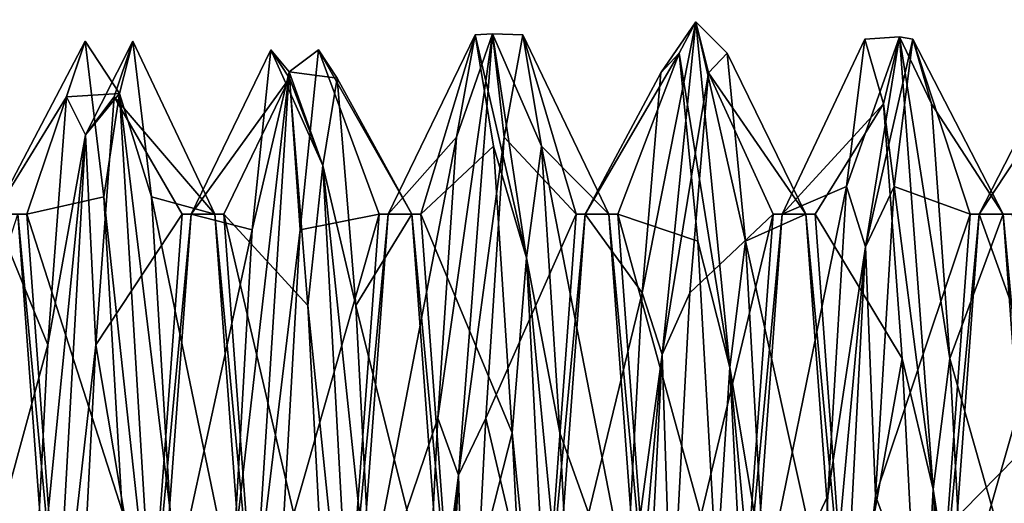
# Model space of a CAD drawing. Header units: millimetres. Extents: x -94 to 205, y -120 to 508.
# Tile 33 of 161: x -14.14 to -10.15, y 0.64 to 2.61. Entities that reach past the tile are written whole.
import ezdxf

# ---------------------------------------------------------------- set-up
doc = ezdxf.new("R2010")
doc.units = ezdxf.units.MM
doc.header["$LTSCALE"] = 65.185185
for name, color, linetype in [('24', 7, 'CONTINUOUS'), ('26', 7, 'CONTINUOUS'), ('766', 7, 'CONTINUOUS'), ('767', 7, 'CONTINUOUS'), ('768', 7, 'CONTINUOUS'), ('769', 7, 'CONTINUOUS'), ('770', 7, 'CONTINUOUS'), ('771', 7, 'CONTINUOUS'), ('907', 7, 'CONTINUOUS'), ('908', 7, 'CONTINUOUS'), ('909', 7, 'CONTINUOUS'), ('910', 7, 'CONTINUOUS'), ('911', 7, 'CONTINUOUS'), ('912', 7, 'CONTINUOUS')]:
    doc.layers.add(name, color=color, linetype=linetype)

msp = doc.modelspace()

# ---------------------------------------------------------------- linework, layer by layer
at = {"layer": '24', "linetype": 'CONTINUOUS'}
for points in [[(-23.5, 0, 71), (23.5, 0, 71), (19.0165, 13.8066, 71), (-23.5, 0, 71)], [(-19.0165, 13.8066, 71), (-23.5, 0, 71), (19.0165, 13.8066, 71), (-19.0165, 13.8066, 71)]]:
    msp.add_3dface(points, dxfattribs=at)
at = {"layer": '26', "linetype": 'CONTINUOUS'}
for points in [[(-14.3483, 3.5, 43), (-7.4833, 3.5, 43), (-14.3483, -3.5, 43), (-14.3483, 3.5, 43)], [(-14.3483, -3.5, 43), (-7.4833, 3.5, 43), (-7.4833, -3.5, 43), (-14.3483, -3.5, 43)]]:
    msp.add_3dface(points, dxfattribs=at)
at = {"layer": '766', "linetype": 'CONTINUOUS'}
for points in [[(-13.9541, 2.2946, 47.895), (-13.7391, 2.3085, 50.1962), (-13.8787, 2.5207, 49.3639), (-13.9541, 2.2946, 47.895)], [(-13.8787, 2.5207, 49.3639), (-13.7391, 2.3085, 50.1962), (-13.8033, 1.8884, 50.7088), (-13.8787, 2.5207, 49.3639)], [(-13.7391, 2.3085, 50.1962), (-13.8768, 2.1411, 47.5249), (-13.6848, 2.5207, 49.3639), (-13.7391, 2.3085, 50.1962)], [(-13.6848, 2.5207, 49.3639), (-13.8768, 2.1411, 47.5249), (-13.7602, 2.2946, 47.895), (-13.6848, 2.5207, 49.3639)], [(-13.6094, 1.8884, 50.7088), (-13.7391, 2.3085, 50.1962), (-13.6848, 2.5207, 49.3639), (-13.6094, 1.8884, 50.7088)], [(-13.2002, 1.7554, 47.1548), (-13.0507, 2.3964, 47.9914), (-13.1248, 2.4864, 48.4488), (-13.2002, 1.7554, 47.1548)], [(-13.0507, 2.3964, 47.9914), (-12.913, 2.0168, 50.6408), (-13.1248, 2.4864, 48.4488), (-13.0507, 2.3964, 47.9914)], [(-13.1248, 2.4864, 48.4488), (-12.913, 2.0168, 50.6408), (-13.0494, 2.3707, 49.9304), (-13.1248, 2.4864, 48.4488)], [(-12.8554, 2.3707, 49.9304), (-13.0507, 2.3964, 47.9914), (-12.9308, 2.4864, 48.4488), (-12.8554, 2.3707, 49.9304)], [(-12.9308, 2.4864, 48.4488), (-13.0507, 2.3964, 47.9914), (-13.0062, 1.7554, 47.1548), (-12.9308, 2.4864, 48.4488)], [(-13.1884, 0.2364, 46.4108), (-13.0507, 2.3964, 47.9914), (-13.2756, 0.4266, 46.4892), (-13.1884, 0.2364, 46.4108)], [(-13.2756, 0.4266, 46.4892), (-13.0507, 2.3964, 47.9914), (-13.2002, 1.7554, 47.1548), (-13.2756, 0.4266, 46.4892)], [(-13.0507, 2.3964, 47.9914), (-13.1884, 0.2364, 46.4108), (-13.0062, 1.7554, 47.1548), (-13.0507, 2.3964, 47.9914)], [(-12.913, 2.0168, 50.6408), (-13.0507, 2.3964, 47.9914), (-12.8554, 2.3707, 49.9304), (-12.913, 2.0168, 50.6408)], [(-13.0494, 2.3707, 49.9304), (-12.913, 2.0168, 50.6408), (-12.974, 1.4477, 51.0953), (-13.0494, 2.3707, 49.9304)], [(-12.78, 1.4477, 51.0953), (-12.913, 2.0168, 50.6408), (-12.8554, 2.3707, 49.9304), (-12.78, 1.4477, 51.0953)], [(-14.0295, 1.2871, 46.8024), (-13.8768, 2.1411, 47.5249), (-13.9541, 2.2946, 47.895), (-14.0295, 1.2871, 46.8024)], [(-13.8768, 2.1411, 47.5249), (-13.7391, 2.3085, 50.1962), (-13.9541, 2.2946, 47.895), (-13.8768, 2.1411, 47.5249)], [(-13.7602, 2.2946, 47.895), (-13.8768, 2.1411, 47.5249), (-13.8355, 1.2871, 46.8024), (-13.7602, 2.2946, 47.895)], [(-13.7391, 2.3085, 50.1962), (-13.6014, 0.0296, 51.5998), (-13.8033, 1.8884, 50.7088), (-13.7391, 2.3085, 50.1962)], [(-13.6014, 0.0296, 51.5998), (-13.7391, 2.3085, 50.1962), (-13.534, 0.613, 51.4719), (-13.6014, 0.0296, 51.5998)], [(-13.534, 0.613, 51.4719), (-13.7391, 2.3085, 50.1962), (-13.6094, 1.8884, 50.7088), (-13.534, 0.613, 51.4719)], [(-14.0145, -0.2953, 46.4168), (-13.8768, 2.1411, 47.5249), (-14.1049, -0.1586, 46.4582), (-14.0145, -0.2953, 46.4168)], [(-14.1049, -0.1586, 46.4582), (-13.8768, 2.1411, 47.5249), (-14.0295, 1.2871, 46.8024), (-14.1049, -0.1586, 46.4582)], [(-13.8768, 2.1411, 47.5249), (-14.0145, -0.2953, 46.4168), (-13.8355, 1.2871, 46.8024), (-13.8768, 2.1411, 47.5249)], [(-12.913, 2.0168, 50.6408), (-12.7754, -0.5, 51.5515), (-12.974, 1.4477, 51.0953), (-12.913, 2.0168, 50.6408)], [(-12.7754, -0.5, 51.5515), (-12.913, 2.0168, 50.6408), (-12.7046, 0.0317, 51.5466), (-12.7754, -0.5, 51.5515)], [(-12.7046, 0.0317, 51.5466), (-12.913, 2.0168, 50.6408), (-12.78, 1.4477, 51.0953), (-12.7046, 0.0317, 51.5466)], [(-13.8033, 1.8884, 50.7088), (-13.6014, 0.0296, 51.5998), (-13.7279, 0.613, 51.4719), (-13.8033, 1.8884, 50.7088)], [(-13.0062, 1.7554, 47.1548), (-13.1884, 0.2364, 46.4108), (-13.0816, 0.4266, 46.4892), (-13.0062, 1.7554, 47.1548)], [(-12.974, 1.4477, 51.0953), (-12.7754, -0.5, 51.5515), (-12.8986, 0.0317, 51.5466), (-12.974, 1.4477, 51.0953)], [(-13.8355, 1.2871, 46.8024), (-14.0145, -0.2953, 46.4168), (-13.9109, -0.1586, 46.4582), (-13.8355, 1.2871, 46.8024)]]:
    msp.add_3dface(points, dxfattribs=at)
at = {"layer": '767', "linetype": 'CONTINUOUS'}
for points in [[(-13.9541, 2.2946, 47.895), (-13.8787, 2.5207, 49.3639), (-14.2483, 1.8186, 47.9499), (-13.9541, 2.2946, 47.895)], [(-14.2483, 1.8186, 47.9499), (-13.8787, 2.5207, 49.3639), (-14.115, 1.8186, 50.05), (-14.2483, 1.8186, 47.9499)], [(-13.8787, 2.5207, 49.3639), (-13.8033, 1.8884, 50.7088), (-14.115, 1.8186, 50.05), (-13.8787, 2.5207, 49.3639)], [(-13.2002, 1.7554, 47.1548), (-13.1248, 2.4864, 48.4488), (-13.4483, 1.8186, 47.9499), (-13.2002, 1.7554, 47.1548)], [(-13.1248, 2.4864, 48.4488), (-13.0494, 2.3707, 49.9304), (-13.4483, 1.8186, 47.9499), (-13.1248, 2.4864, 48.4488)], [(-13.4483, 1.8186, 47.9499), (-13.0494, 2.3707, 49.9304), (-13.315, 1.8186, 50.0501), (-13.4483, 1.8186, 47.9499)], [(-13.0494, 2.3707, 49.9304), (-12.974, 1.4477, 51.0953), (-13.315, 1.8186, 50.0501), (-13.0494, 2.3707, 49.9304)], [(-14.0295, 1.2871, 46.8024), (-13.9541, 2.2946, 47.895), (-14.2483, 1.8186, 47.9499), (-14.0295, 1.2871, 46.8024)], [(-13.8033, 1.8884, 50.7088), (-13.7279, 0.613, 51.4719), (-14.115, 1.8186, 50.05), (-13.8033, 1.8884, 50.7088)], [(-14.3816, 0, 46.9), (-14.0295, 1.2871, 46.8024), (-14.2483, 1.8186, 47.9499), (-14.3816, 0, 46.9)], [(-14.115, 1.8186, 50.05), (-13.7279, 0.613, 51.4719), (-13.9816, 0, 51.1), (-14.115, 1.8186, 50.05)], [(-13.5816, 0, 46.9), (-13.2002, 1.7554, 47.1548), (-13.4483, 1.8186, 47.9499), (-13.5816, 0, 46.9)], [(-12.974, 1.4477, 51.0953), (-12.8986, 0.0317, 51.5466), (-13.315, 1.8186, 50.0501), (-12.974, 1.4477, 51.0953)], [(-13.315, 1.8186, 50.0501), (-12.8986, 0.0317, 51.5466), (-13.1816, 0, 51.1), (-13.315, 1.8186, 50.0501)], [(-13.2756, 0.4266, 46.4892), (-13.2002, 1.7554, 47.1548), (-13.5816, 0, 46.9), (-13.2756, 0.4266, 46.4892)], [(-14.1049, -0.1586, 46.4582), (-14.0295, 1.2871, 46.8024), (-14.3816, 0, 46.9), (-14.1049, -0.1586, 46.4582)]]:
    msp.add_3dface(points, dxfattribs=at)
at = {"layer": '768', "linetype": 'CONTINUOUS'}
for points in [[(-13.6848, 2.5207, 49.3639), (-13.7602, 2.2946, 47.895), (-13.3517, 1.8186, 50.05), (-13.6848, 2.5207, 49.3639)], [(-13.6094, 1.8884, 50.7088), (-13.6848, 2.5207, 49.3639), (-13.3517, 1.8186, 50.05), (-13.6094, 1.8884, 50.7088)], [(-12.9308, 2.4864, 48.4488), (-13.0062, 1.7554, 47.1548), (-12.685, 1.8186, 47.9499), (-12.9308, 2.4864, 48.4488)], [(-12.8554, 2.3707, 49.9304), (-12.9308, 2.4864, 48.4488), (-12.5517, 1.8186, 50.0501), (-12.8554, 2.3707, 49.9304)], [(-12.5517, 1.8186, 50.0501), (-12.9308, 2.4864, 48.4488), (-12.685, 1.8186, 47.9499), (-12.5517, 1.8186, 50.0501)], [(-12.78, 1.4477, 51.0953), (-12.8554, 2.3707, 49.9304), (-12.5517, 1.8186, 50.0501), (-12.78, 1.4477, 51.0953)], [(-13.7602, 2.2946, 47.895), (-13.8355, 1.2871, 46.8024), (-13.485, 1.8186, 47.9499), (-13.7602, 2.2946, 47.895)], [(-13.3517, 1.8186, 50.05), (-13.7602, 2.2946, 47.895), (-13.485, 1.8186, 47.9499), (-13.3517, 1.8186, 50.05)], [(-13.534, 0.613, 51.4719), (-13.6094, 1.8884, 50.7088), (-13.2184, 0, 51.1), (-13.534, 0.613, 51.4719)], [(-13.2184, 0, 51.1), (-13.6094, 1.8884, 50.7088), (-13.3517, 1.8186, 50.05), (-13.2184, 0, 51.1)], [(-14.0184, 0, 51.1), (-14.3633, 1.1619, 51.2663), (-14.1517, 1.8186, 50.0501), (-14.0184, 0, 51.1)], [(-13.485, 1.8186, 47.9499), (-13.8355, 1.2871, 46.8024), (-13.6184, 0, 46.9), (-13.485, 1.8186, 47.9499)], [(-13.0062, 1.7554, 47.1548), (-13.0816, 0.4266, 46.4892), (-12.685, 1.8186, 47.9499), (-13.0062, 1.7554, 47.1548)], [(-12.685, 1.8186, 47.9499), (-13.0816, 0.4266, 46.4892), (-12.8184, 0, 46.9), (-12.685, 1.8186, 47.9499)], [(-12.4184, 0, 51.1), (-12.78, 1.4477, 51.0953), (-12.5517, 1.8186, 50.0501), (-12.4184, 0, 51.1)], [(-12.7046, 0.0317, 51.5466), (-12.78, 1.4477, 51.0953), (-12.4184, 0, 51.1), (-12.7046, 0.0317, 51.5466)], [(-13.8355, 1.2871, 46.8024), (-13.9109, -0.1586, 46.4582), (-13.6184, 0, 46.9), (-13.8355, 1.2871, 46.8024)], [(-14.2879, -0.3009, 51.5289), (-14.3633, 1.1619, 51.2663), (-14.0184, 0, 51.1), (-14.2879, -0.3009, 51.5289)]]:
    msp.add_3dface(points, dxfattribs=at)
at = {"layer": '769', "linetype": 'CONTINUOUS'}
for points in [[(-11.5362, 1.2484, 46.7193), (-11.3986, 2.5998, 49.0296), (-11.6168, 1.4995, 46.9415), (-11.5362, 1.2484, 46.7193)], [(-11.6168, 1.4995, 46.9415), (-11.3986, 2.5998, 49.0296), (-11.5414, 2.3932, 48.1289), (-11.6168, 1.4995, 46.9415)], [(-11.5414, 2.3932, 48.1289), (-11.3986, 2.5998, 49.0296), (-11.466, 2.4719, 49.613), (-11.5414, 2.3932, 48.1289)], [(-11.3986, 2.5998, 49.0296), (-11.5362, 1.2484, 46.7193), (-11.3475, 2.3932, 48.1289), (-11.3986, 2.5998, 49.0296)], [(-11.3986, 2.5998, 49.0296), (-11.2609, 1.1962, 51.3085), (-11.466, 2.4719, 49.613), (-11.3986, 2.5998, 49.0296)], [(-11.2609, 1.1962, 51.3085), (-11.3986, 2.5998, 49.0296), (-11.1967, 1.7088, 50.8884), (-11.2609, 1.1962, 51.3085)], [(-11.1967, 1.7088, 50.8884), (-11.3986, 2.5998, 49.0296), (-11.2721, 2.4719, 49.613), (-11.1967, 1.7088, 50.8884)], [(-11.2721, 2.4719, 49.613), (-11.3986, 2.5998, 49.0296), (-11.3475, 2.3932, 48.1289), (-11.2721, 2.4719, 49.613)], [(-12.3623, 0.7583, 46.513), (-12.2246, 2.5515, 48.5), (-12.4462, 0.9893, 46.6532), (-12.3623, 0.7583, 46.513)], [(-12.4462, 0.9893, 46.6532), (-12.2246, 2.5515, 48.5), (-12.3708, 2.1307, 47.6049), (-12.4462, 0.9893, 46.6532)], [(-12.3708, 2.1307, 47.6049), (-12.2246, 2.5515, 48.5), (-12.2954, 2.5466, 49.0317), (-12.3708, 2.1307, 47.6049)], [(-12.2246, 2.5515, 48.5), (-12.3623, 0.7583, 46.513), (-12.1768, 2.1307, 47.6049), (-12.2246, 2.5515, 48.5)], [(-12.2246, 2.5515, 48.5), (-12.087, 1.6408, 51.0168), (-12.2954, 2.5466, 49.0317), (-12.2246, 2.5515, 48.5)], [(-12.2954, 2.5466, 49.0317), (-12.087, 1.6408, 51.0168), (-12.22, 2.0953, 50.4477), (-12.2954, 2.5466, 49.0317)], [(-12.087, 1.6408, 51.0168), (-12.2246, 2.5515, 48.5), (-12.026, 2.0953, 50.4477), (-12.087, 1.6408, 51.0168)], [(-12.026, 2.0953, 50.4477), (-12.2246, 2.5515, 48.5), (-12.1014, 2.5466, 49.0317), (-12.026, 2.0953, 50.4477)], [(-12.1014, 2.5466, 49.0317), (-12.2246, 2.5515, 48.5), (-12.1768, 2.1307, 47.6049), (-12.1014, 2.5466, 49.0317)], [(-10.7101, 1.6863, 47.021), (-10.5725, 2.5394, 49.5579), (-10.7875, 1.9304, 47.3388), (-10.7101, 1.6863, 47.021)], [(-10.7875, 1.9304, 47.3388), (-10.5725, 2.5394, 49.5579), (-10.7121, 2.5289, 48.6991), (-10.7875, 1.9304, 47.3388)], [(-10.7121, 2.5289, 48.6991), (-10.5725, 2.5394, 49.5579), (-10.6367, 2.2663, 50.1619), (-10.7121, 2.5289, 48.6991)], [(-10.5725, 2.5394, 49.5579), (-10.7101, 1.6863, 47.021), (-10.5181, 2.5289, 48.6991), (-10.5725, 2.5394, 49.5579)], [(-10.5181, 2.5289, 48.6991), (-10.7101, 1.6863, 47.021), (-10.5935, 1.9304, 47.3388), (-10.5181, 2.5289, 48.6991)], [(-10.5725, 2.5394, 49.5579), (-10.4348, 0.7015, 51.5036), (-10.6367, 2.2663, 50.1619), (-10.5725, 2.5394, 49.5579)], [(-10.4348, 0.7015, 51.5036), (-10.5725, 2.5394, 49.5579), (-10.3673, 1.2319, 51.229), (-10.4348, 0.7015, 51.5036)], [(-10.3673, 1.2319, 51.229), (-10.5725, 2.5394, 49.5579), (-10.4427, 2.2663, 50.1619), (-10.3673, 1.2319, 51.229)], [(-10.4427, 2.2663, 50.1619), (-10.5725, 2.5394, 49.5579), (-10.5181, 2.5289, 48.6991), (-10.4427, 2.2663, 50.1619)], [(-11.466, 2.4719, 49.613), (-11.2609, 1.1962, 51.3085), (-11.3906, 1.7088, 50.8884), (-11.466, 2.4719, 49.613)], [(-11.3475, 2.3932, 48.1289), (-11.5362, 1.2484, 46.7193), (-11.4229, 1.4995, 46.9415), (-11.3475, 2.3932, 48.1289)], [(-10.6367, 2.2663, 50.1619), (-10.4348, 0.7015, 51.5036), (-10.5613, 1.2319, 51.229), (-10.6367, 2.2663, 50.1619)], [(-12.1768, 2.1307, 47.6049), (-12.3623, 0.7583, 46.513), (-12.2522, 0.9893, 46.6532), (-12.1768, 2.1307, 47.6049)], [(-12.22, 2.0953, 50.4477), (-12.087, 1.6408, 51.0168), (-12.1446, 0.9304, 51.3707), (-12.22, 2.0953, 50.4477)], [(-11.9506, 0.9304, 51.3707), (-12.087, 1.6408, 51.0168), (-12.026, 2.0953, 50.4477), (-11.9506, 0.9304, 51.3707)], [(-10.8629, 0.6745, 46.5441), (-10.7101, 1.6863, 47.021), (-10.7875, 1.9304, 47.3388), (-10.8629, 0.6745, 46.5441)], [(-10.5935, 1.9304, 47.3388), (-10.7101, 1.6863, 47.021), (-10.6689, 0.6745, 46.5441), (-10.5935, 1.9304, 47.3388)], [(-11.3906, 1.7088, 50.8884), (-11.2609, 1.1962, 51.3085), (-11.3152, 0.3639, 51.5207), (-11.3906, 1.7088, 50.8884)], [(-11.1213, 0.3639, 51.5207), (-11.2609, 1.1962, 51.3085), (-11.1967, 1.7088, 50.8884), (-11.1213, 0.3639, 51.5207)], [(-10.8478, -0.9538, 46.5813), (-10.7101, 1.6863, 47.021), (-10.9383, -0.8111, 46.5858), (-10.8478, -0.9538, 46.5813)], [(-10.9383, -0.8111, 46.5858), (-10.7101, 1.6863, 47.021), (-10.8629, 0.6745, 46.5441), (-10.9383, -0.8111, 46.5858)], [(-10.7101, 1.6863, 47.021), (-10.8478, -0.9538, 46.5813), (-10.6689, 0.6745, 46.5441), (-10.7101, 1.6863, 47.021)], [(-12.087, 1.6408, 51.0168), (-11.9493, -1.0086, 51.3964), (-12.1446, 0.9304, 51.3707), (-12.087, 1.6408, 51.0168)], [(-11.9493, -1.0086, 51.3964), (-12.087, 1.6408, 51.0168), (-11.8752, -0.5512, 51.4864), (-11.9493, -1.0086, 51.3964)], [(-11.8752, -0.5512, 51.4864), (-12.087, 1.6408, 51.0168), (-11.9506, 0.9304, 51.3707), (-11.8752, -0.5512, 51.4864)], [(-11.6922, 0.0952, 46.455), (-11.5362, 1.2484, 46.7193), (-11.6168, 1.4995, 46.9415), (-11.6922, 0.0952, 46.455)], [(-11.4229, 1.4995, 46.9415), (-11.5362, 1.2484, 46.7193), (-11.4982, 0.0952, 46.455), (-11.4229, 1.4995, 46.9415)], [(-11.6739, -1.426, 46.8259), (-11.5362, 1.2484, 46.7193), (-11.7676, -1.3415, 46.8352), (-11.6739, -1.426, 46.8259)], [(-11.7676, -1.3415, 46.8352), (-11.5362, 1.2484, 46.7193), (-11.6922, 0.0952, 46.455), (-11.7676, -1.3415, 46.8352)], [(-11.5362, 1.2484, 46.7193), (-11.6739, -1.426, 46.8259), (-11.4982, 0.0952, 46.455), (-11.5362, 1.2484, 46.7193)], [(-10.5613, 1.2319, 51.229), (-10.4348, 0.7015, 51.5036), (-10.4859, -0.222, 51.5371), (-10.5613, 1.2319, 51.229)], [(-10.2919, -0.222, 51.5371), (-10.4348, 0.7015, 51.5036), (-10.3673, 1.2319, 51.229), (-10.2919, -0.222, 51.5371)], [(-11.2609, 1.1962, 51.3085), (-11.1232, -1.4751, 51.1411), (-11.3152, 0.3639, 51.5207), (-11.2609, 1.1962, 51.3085)], [(-11.1232, -1.4751, 51.1411), (-11.2609, 1.1962, 51.3085), (-11.0459, -1.105, 51.2946), (-11.1232, -1.4751, 51.1411)], [(-11.0459, -1.105, 51.2946), (-11.2609, 1.1962, 51.3085), (-11.1213, 0.3639, 51.5207), (-11.0459, -1.105, 51.2946)], [(-12.5216, -0.4891, 46.5006), (-12.3623, 0.7583, 46.513), (-12.4462, 0.9893, 46.6532), (-12.5216, -0.4891, 46.5006)], [(-12.2522, 0.9893, 46.6532), (-12.3623, 0.7583, 46.513), (-12.3276, -0.4891, 46.5006), (-12.2522, 0.9893, 46.6532)], [(-12.1446, 0.9304, 51.3707), (-11.9493, -1.0086, 51.3964), (-12.0692, -0.5512, 51.4864), (-12.1446, 0.9304, 51.3707)], [(-12.597, -1.8009, 47.1991), (-12.5, -1.8385, 47.1615), (-12.3623, 0.7583, 46.513), (-12.597, -1.8009, 47.1991)], [(-12.597, -1.8009, 47.1991), (-12.3623, 0.7583, 46.513), (-12.5216, -0.4891, 46.5006), (-12.597, -1.8009, 47.1991)], [(-12.3623, 0.7583, 46.513), (-12.5, -1.8385, 47.1615), (-12.3276, -0.4891, 46.5006), (-12.3623, 0.7583, 46.513)], [(-10.4348, 0.7015, 51.5036), (-10.2971, -1.8799, 50.7962), (-10.4859, -0.222, 51.5371), (-10.4348, 0.7015, 51.5036)], [(-10.2971, -1.8799, 50.7962), (-10.4348, 0.7015, 51.5036), (-10.2165, -1.6003, 50.9812), (-10.2971, -1.8799, 50.7962)], [(-10.2165, -1.6003, 50.9812), (-10.4348, 0.7015, 51.5036), (-10.2919, -0.222, 51.5371), (-10.2165, -1.6003, 50.9812)], [(-10.6689, 0.6745, 46.5441), (-10.8478, -0.9538, 46.5813), (-10.7443, -0.8111, 46.5858), (-10.6689, 0.6745, 46.5441)]]:
    msp.add_3dface(points, dxfattribs=at)
at = {"layer": '770', "linetype": 'CONTINUOUS'}
for points in [[(-12.3708, 2.1307, 47.6049), (-12.2954, 2.5466, 49.0317), (-12.6483, 1.8186, 47.9499), (-12.3708, 2.1307, 47.6049)], [(-12.6483, 1.8186, 47.9499), (-12.2954, 2.5466, 49.0317), (-12.515, 1.8186, 50.0501), (-12.6483, 1.8186, 47.9499)], [(-12.2954, 2.5466, 49.0317), (-12.22, 2.0953, 50.4477), (-12.515, 1.8186, 50.0501), (-12.2954, 2.5466, 49.0317)], [(-10.7875, 1.9304, 47.3388), (-10.7121, 2.5289, 48.6991), (-11.0483, 1.8186, 47.9499), (-10.7875, 1.9304, 47.3388)], [(-10.7121, 2.5289, 48.6991), (-10.6367, 2.2663, 50.1619), (-11.0483, 1.8186, 47.9499), (-10.7121, 2.5289, 48.6991)], [(-9.9581, 2.259, 47.824), (-9.8827, 2.5308, 49.2851), (-10.2483, 1.8186, 47.9499), (-9.9581, 2.259, 47.824)], [(-10.2483, 1.8186, 47.9499), (-9.8827, 2.5308, 49.2851), (-10.115, 1.8186, 50.0501), (-10.2483, 1.8186, 47.9499)], [(-11.5414, 2.3932, 48.1289), (-11.466, 2.4719, 49.613), (-11.8483, 1.8186, 47.9499), (-11.5414, 2.3932, 48.1289)], [(-11.8483, 1.8186, 47.9499), (-11.466, 2.4719, 49.613), (-11.715, 1.8186, 50.05), (-11.8483, 1.8186, 47.9499)], [(-11.466, 2.4719, 49.613), (-11.3906, 1.7088, 50.8884), (-11.715, 1.8186, 50.05), (-11.466, 2.4719, 49.613)], [(-11.6168, 1.4995, 46.9415), (-11.5414, 2.3932, 48.1289), (-11.8483, 1.8186, 47.9499), (-11.6168, 1.4995, 46.9415)], [(-11.0483, 1.8186, 47.9499), (-10.6367, 2.2663, 50.1619), (-10.915, 1.8186, 50.0501), (-11.0483, 1.8186, 47.9499)], [(-10.6367, 2.2663, 50.1619), (-10.5613, 1.2319, 51.229), (-10.915, 1.8186, 50.0501), (-10.6367, 2.2663, 50.1619)], [(-10.0335, 1.218, 46.7634), (-9.9581, 2.259, 47.824), (-10.2483, 1.8186, 47.9499), (-10.0335, 1.218, 46.7634)], [(-12.4462, 0.9893, 46.6532), (-12.3708, 2.1307, 47.6049), (-12.7816, 0, 46.9), (-12.4462, 0.9893, 46.6532)], [(-12.7816, 0, 46.9), (-12.3708, 2.1307, 47.6049), (-12.6483, 1.8186, 47.9499), (-12.7816, 0, 46.9)], [(-12.22, 2.0953, 50.4477), (-12.1446, 0.9304, 51.3707), (-12.515, 1.8186, 50.0501), (-12.22, 2.0953, 50.4477)], [(-10.8629, 0.6745, 46.5441), (-10.7875, 1.9304, 47.3388), (-11.1816, 0, 46.9), (-10.8629, 0.6745, 46.5441)], [(-11.1816, 0, 46.9), (-10.7875, 1.9304, 47.3388), (-11.0483, 1.8186, 47.9499), (-11.1816, 0, 46.9)], [(-12.515, 1.8186, 50.0501), (-12.1446, 0.9304, 51.3707), (-12.3816, 0, 51.1), (-12.515, 1.8186, 50.0501)], [(-11.9816, 0, 46.9), (-11.6168, 1.4995, 46.9415), (-11.8483, 1.8186, 47.9499), (-11.9816, 0, 46.9)], [(-11.3906, 1.7088, 50.8884), (-11.3152, 0.3639, 51.5207), (-11.715, 1.8186, 50.05), (-11.3906, 1.7088, 50.8884)], [(-11.715, 1.8186, 50.05), (-11.3152, 0.3639, 51.5207), (-11.5816, 0, 51.1), (-11.715, 1.8186, 50.05)], [(-10.915, 1.8186, 50.0501), (-10.5613, 1.2319, 51.229), (-10.7816, 0, 51.1), (-10.915, 1.8186, 50.0501)], [(-10.3816, 0, 46.9), (-10.0335, 1.218, 46.7634), (-10.2483, 1.8186, 47.9499), (-10.3816, 0, 46.9)], [(-11.6922, 0.0952, 46.455), (-11.6168, 1.4995, 46.9415), (-11.9816, 0, 46.9), (-11.6922, 0.0952, 46.455)], [(-10.5613, 1.2319, 51.229), (-10.4859, -0.222, 51.5371), (-10.7816, 0, 51.1), (-10.5613, 1.2319, 51.229)], [(-10.1089, -0.2378, 46.4643), (-10.0335, 1.218, 46.7634), (-10.3816, 0, 46.9), (-10.1089, -0.2378, 46.4643)], [(-12.5216, -0.4891, 46.5006), (-12.4462, 0.9893, 46.6532), (-12.7816, 0, 46.9), (-12.5216, -0.4891, 46.5006)], [(-12.1446, 0.9304, 51.3707), (-12.0692, -0.5512, 51.4864), (-12.3816, 0, 51.1), (-12.1446, 0.9304, 51.3707)], [(-10.9383, -0.8111, 46.5858), (-10.8629, 0.6745, 46.5441), (-11.1816, 0, 46.9), (-10.9383, -0.8111, 46.5858)]]:
    msp.add_3dface(points, dxfattribs=at)
at = {"layer": '771', "linetype": 'CONTINUOUS'}
for points in [[(-12.1014, 2.5466, 49.0317), (-12.1768, 2.1307, 47.6049), (-11.885, 1.8186, 47.9499), (-12.1014, 2.5466, 49.0317)], [(-12.026, 2.0953, 50.4477), (-12.1014, 2.5466, 49.0317), (-11.7517, 1.8186, 50.0501), (-12.026, 2.0953, 50.4477)], [(-11.7517, 1.8186, 50.0501), (-12.1014, 2.5466, 49.0317), (-11.885, 1.8186, 47.9499), (-11.7517, 1.8186, 50.0501)], [(-10.5181, 2.5289, 48.6991), (-10.5935, 1.9304, 47.3388), (-10.285, 1.8186, 47.9499), (-10.5181, 2.5289, 48.6991)], [(-10.4427, 2.2663, 50.1619), (-10.5181, 2.5289, 48.6991), (-10.1517, 1.8186, 50.0501), (-10.4427, 2.2663, 50.1619)], [(-10.1517, 1.8186, 50.0501), (-10.5181, 2.5289, 48.6991), (-10.285, 1.8186, 47.9499), (-10.1517, 1.8186, 50.0501)], [(-11.2721, 2.4719, 49.613), (-11.3475, 2.3932, 48.1289), (-10.9517, 1.8186, 50.05), (-11.2721, 2.4719, 49.613)], [(-11.1967, 1.7088, 50.8884), (-11.2721, 2.4719, 49.613), (-10.9517, 1.8186, 50.05), (-11.1967, 1.7088, 50.8884)], [(-11.3475, 2.3932, 48.1289), (-11.4229, 1.4995, 46.9415), (-11.085, 1.8186, 47.9499), (-11.3475, 2.3932, 48.1289)], [(-10.9517, 1.8186, 50.05), (-11.3475, 2.3932, 48.1289), (-11.085, 1.8186, 47.9499), (-10.9517, 1.8186, 50.05)], [(-10.3673, 1.2319, 51.229), (-10.4427, 2.2663, 50.1619), (-10.1517, 1.8186, 50.0501), (-10.3673, 1.2319, 51.229)], [(-12.1768, 2.1307, 47.6049), (-12.2522, 0.9893, 46.6532), (-11.885, 1.8186, 47.9499), (-12.1768, 2.1307, 47.6049)], [(-11.9506, 0.9304, 51.3707), (-12.026, 2.0953, 50.4477), (-11.6184, 0, 51.1), (-11.9506, 0.9304, 51.3707)], [(-11.6184, 0, 51.1), (-12.026, 2.0953, 50.4477), (-11.7517, 1.8186, 50.0501), (-11.6184, 0, 51.1)], [(-10.5935, 1.9304, 47.3388), (-10.6689, 0.6745, 46.5441), (-10.285, 1.8186, 47.9499), (-10.5935, 1.9304, 47.3388)], [(-11.885, 1.8186, 47.9499), (-12.2522, 0.9893, 46.6532), (-12.0184, 0, 46.9), (-11.885, 1.8186, 47.9499)], [(-11.4229, 1.4995, 46.9415), (-11.4982, 0.0952, 46.455), (-11.085, 1.8186, 47.9499), (-11.4229, 1.4995, 46.9415)], [(-11.085, 1.8186, 47.9499), (-11.4982, 0.0952, 46.455), (-11.2184, 0, 46.9), (-11.085, 1.8186, 47.9499)], [(-10.8184, 0, 51.1), (-11.1967, 1.7088, 50.8884), (-10.9517, 1.8186, 50.05), (-10.8184, 0, 51.1)], [(-10.285, 1.8186, 47.9499), (-10.6689, 0.6745, 46.5441), (-10.4184, 0, 46.9), (-10.285, 1.8186, 47.9499)], [(-10.0184, 0, 51.1), (-10.3673, 1.2319, 51.229), (-10.1517, 1.8186, 50.0501), (-10.0184, 0, 51.1)], [(-11.1213, 0.3639, 51.5207), (-11.1967, 1.7088, 50.8884), (-10.8184, 0, 51.1), (-11.1213, 0.3639, 51.5207)], [(-10.2919, -0.222, 51.5371), (-10.3673, 1.2319, 51.229), (-10.0184, 0, 51.1), (-10.2919, -0.222, 51.5371)], [(-12.2522, 0.9893, 46.6532), (-12.3276, -0.4891, 46.5006), (-12.0184, 0, 46.9), (-12.2522, 0.9893, 46.6532)], [(-11.8752, -0.5512, 51.4864), (-11.9506, 0.9304, 51.3707), (-11.6184, 0, 51.1), (-11.8752, -0.5512, 51.4864)], [(-10.6689, 0.6745, 46.5441), (-10.7443, -0.8111, 46.5858), (-10.4184, 0, 46.9), (-10.6689, 0.6745, 46.5441)]]:
    msp.add_3dface(points, dxfattribs=at)
at = {"layer": '907', "linetype": 'CONTINUOUS'}
for points in [[(-14.2483, 1.8186, 47.9499), (-14.115, 1.8186, 50.05), (-14.285, 1.8186, 47.9499), (-14.2483, 1.8186, 47.9499)], [(-14.115, 1.8186, 50.05), (-14.1517, 1.8186, 50.0501), (-14.285, 1.8186, 47.9499), (-14.115, 1.8186, 50.05)], [(-14.115, 1.8186, 50.05), (-13.9816, 0, 51.1), (-14.1517, 1.8186, 50.0501), (-14.115, 1.8186, 50.05)], [(-13.9816, 0, 51.1), (-14.0184, 0, 51.1), (-14.1517, 1.8186, 50.0501), (-13.9816, 0, 51.1)]]:
    msp.add_3dface(points, dxfattribs=at)
at = {"layer": '908', "linetype": 'CONTINUOUS'}
for points in [[(-13.5816, 0, 46.9), (-13.4483, 1.8186, 47.9499), (-13.6184, 0, 46.9), (-13.5816, 0, 46.9)], [(-13.4483, 1.8186, 47.9499), (-13.485, 1.8186, 47.9499), (-13.6184, 0, 46.9), (-13.4483, 1.8186, 47.9499)], [(-13.4483, 1.8186, 47.9499), (-13.3517, 1.8186, 50.05), (-13.485, 1.8186, 47.9499), (-13.4483, 1.8186, 47.9499)], [(-13.4483, 1.8186, 47.9499), (-13.315, 1.8186, 50.0501), (-13.3517, 1.8186, 50.05), (-13.4483, 1.8186, 47.9499)], [(-13.315, 1.8186, 50.0501), (-13.1816, 0, 51.1), (-13.3517, 1.8186, 50.05), (-13.315, 1.8186, 50.0501)], [(-13.1816, 0, 51.1), (-13.2184, 0, 51.1), (-13.3517, 1.8186, 50.05), (-13.1816, 0, 51.1)]]:
    msp.add_3dface(points, dxfattribs=at)
at = {"layer": '909', "linetype": 'CONTINUOUS'}
for points in [[(-12.685, 1.8186, 47.9499), (-12.8184, 0, 46.9), (-12.6483, 1.8186, 47.9499), (-12.685, 1.8186, 47.9499)], [(-12.8184, 0, 46.9), (-12.7816, 0, 46.9), (-12.6483, 1.8186, 47.9499), (-12.8184, 0, 46.9)], [(-12.5517, 1.8186, 50.0501), (-12.685, 1.8186, 47.9499), (-12.515, 1.8186, 50.0501), (-12.5517, 1.8186, 50.0501)], [(-12.685, 1.8186, 47.9499), (-12.6483, 1.8186, 47.9499), (-12.515, 1.8186, 50.0501), (-12.685, 1.8186, 47.9499)], [(-12.4184, 0, 51.1), (-12.5517, 1.8186, 50.0501), (-12.3816, 0, 51.1), (-12.4184, 0, 51.1)], [(-12.5517, 1.8186, 50.0501), (-12.515, 1.8186, 50.0501), (-12.3816, 0, 51.1), (-12.5517, 1.8186, 50.0501)]]:
    msp.add_3dface(points, dxfattribs=at)
at = {"layer": '910', "linetype": 'CONTINUOUS'}
for points in [[(-11.9816, 0, 46.9), (-11.8483, 1.8186, 47.9499), (-12.0184, 0, 46.9), (-11.9816, 0, 46.9)], [(-11.8483, 1.8186, 47.9499), (-11.885, 1.8186, 47.9499), (-12.0184, 0, 46.9), (-11.8483, 1.8186, 47.9499)], [(-11.8483, 1.8186, 47.9499), (-11.715, 1.8186, 50.05), (-11.885, 1.8186, 47.9499), (-11.8483, 1.8186, 47.9499)], [(-11.715, 1.8186, 50.05), (-11.7517, 1.8186, 50.0501), (-11.885, 1.8186, 47.9499), (-11.715, 1.8186, 50.05)], [(-11.715, 1.8186, 50.05), (-11.5816, 0, 51.1), (-11.7517, 1.8186, 50.0501), (-11.715, 1.8186, 50.05)], [(-11.5816, 0, 51.1), (-11.6184, 0, 51.1), (-11.7517, 1.8186, 50.0501), (-11.5816, 0, 51.1)]]:
    msp.add_3dface(points, dxfattribs=at)
at = {"layer": '911', "linetype": 'CONTINUOUS'}
for points in [[(-11.1816, 0, 46.9), (-11.0483, 1.8186, 47.9499), (-11.2184, 0, 46.9), (-11.1816, 0, 46.9)], [(-11.0483, 1.8186, 47.9499), (-11.085, 1.8186, 47.9499), (-11.2184, 0, 46.9), (-11.0483, 1.8186, 47.9499)], [(-11.0483, 1.8186, 47.9499), (-10.9517, 1.8186, 50.05), (-11.085, 1.8186, 47.9499), (-11.0483, 1.8186, 47.9499)], [(-11.0483, 1.8186, 47.9499), (-10.915, 1.8186, 50.0501), (-10.9517, 1.8186, 50.05), (-11.0483, 1.8186, 47.9499)], [(-10.915, 1.8186, 50.0501), (-10.7816, 0, 51.1), (-10.9517, 1.8186, 50.05), (-10.915, 1.8186, 50.0501)], [(-10.7816, 0, 51.1), (-10.8184, 0, 51.1), (-10.9517, 1.8186, 50.05), (-10.7816, 0, 51.1)]]:
    msp.add_3dface(points, dxfattribs=at)
at = {"layer": '912', "linetype": 'CONTINUOUS'}
for points in [[(-10.3816, 0, 46.9), (-10.2483, 1.8186, 47.9499), (-10.4184, 0, 46.9), (-10.3816, 0, 46.9)], [(-10.2483, 1.8186, 47.9499), (-10.285, 1.8186, 47.9499), (-10.4184, 0, 46.9), (-10.2483, 1.8186, 47.9499)], [(-10.2483, 1.8186, 47.9499), (-10.115, 1.8186, 50.0501), (-10.285, 1.8186, 47.9499), (-10.2483, 1.8186, 47.9499)], [(-10.115, 1.8186, 50.0501), (-10.1517, 1.8186, 50.0501), (-10.285, 1.8186, 47.9499), (-10.115, 1.8186, 50.0501)], [(-10.115, 1.8186, 50.0501), (-9.9816, 0, 51.1), (-10.1517, 1.8186, 50.0501), (-10.115, 1.8186, 50.0501)], [(-9.9816, 0, 51.1), (-10.0184, 0, 51.1), (-10.1517, 1.8186, 50.0501), (-9.9816, 0, 51.1)]]:
    msp.add_3dface(points, dxfattribs=at)

doc.saveas('drawing.dxf')
